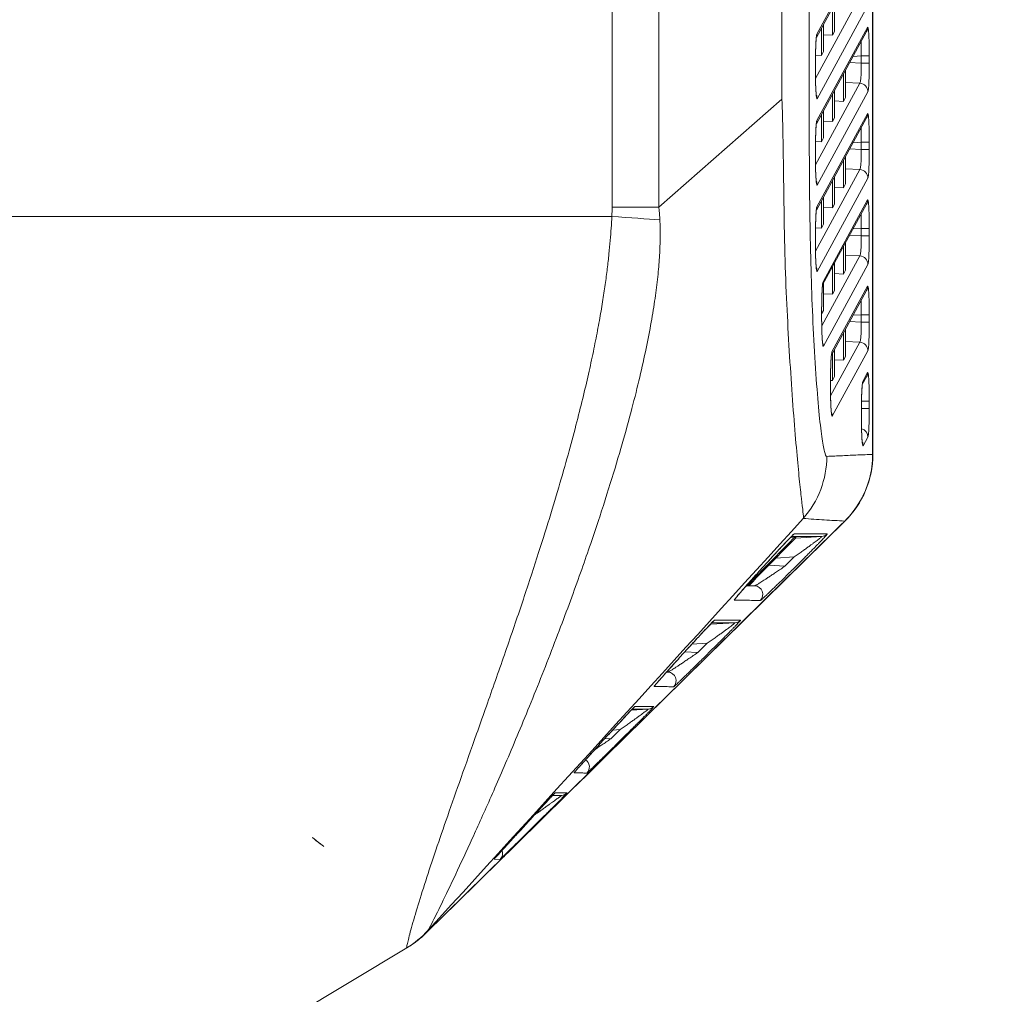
# Model space of a CAD drawing. Header units: millimetres. Extents: x 0 to 437, y 0 to 311.
# Tile 35 of 44: x 228 to 245, y 69 to 86. Entities that reach past the tile are written whole.
import ezdxf

# ---------------------------------------------------------------- set-up
doc = ezdxf.new("R2010")
doc.units = ezdxf.units.MM
for name, color, linetype, lineweight in [('APPARENT', 7, 'Continuous', 0), ('ARETES TANGENTES', 7, 'Continuous', 0), ('DIMENSIONS', 7, 'Continuous', 0)]:
    doc.layers.add(name, color=color, linetype=linetype, lineweight=lineweight)
doc.dimstyles.new('ISO-25', dxfattribs={"dimtxt": 2.5, "dimasz": 2.5, "dimexe": 1.25, "dimexo": 0.625, "dimtad": 1, "dimtxsty": 'Standard', "dimcen": 2.5, "dimadec": 0, "dimazin": 0, "dimtfac": 1, "dimtmove": 0, "dimatfit": 3, "dimfxl": 1, "dimarcsym": 0})

# ---------------------------------------------------------------- blocks, each defined once
blk = doc.blocks.new('D3')
h = blk.add_hatch(color=7)
h.paths.add_polyline_path([(211.99, 185.104), (208.99, 185.604), (211.99, 186.104)], flags=0)
h.paths.add_polyline_path([(240.209, 186.104), (243.209, 185.604), (240.209, 185.104)], flags=0)
at = {"layer": 'DIMENSIONS'}
for p, q in [((208.99, 170.102), (208.99, 185.604)), ((211.99, 185.604), (225.995, 185.604)), ((230.229, 185.604), (221.056, 185.604)), ((240.209, 185.604), (225.995, 185.604)), ((243.209, 165.348), (243.209, 185.604))]:
    blk.add_line(p, q, dxfattribs=at)
for points in [[(208.99, 185.604), (211.99, 186.104), (211.99, 185.104), (208.99, 185.604)], [(243.209, 185.604), (240.209, 185.104), (240.209, 186.104), (243.209, 185.604)]]:
    blk.add_lwpolyline(points, dxfattribs=at)
at = {"layer": 'DIMENSIONS', "char_height": 1.96986, "attachment_point": 5}
for s, insert in [('{\\fArial|b0|i0|c0|p0;136.9}{\\fArial|b0|i0|c0|p0;}', (225.995, 187.191)), ('{\\fArial|b0|i0|c0|p0;}', (221.762, 187.191)), ('{\\fArial|b0|i0|c0|p0;}', (225.995, 187.191)), ('{\\fArial|b0|i0|c0|p0;}', (225.995, 187.191)), ('{\\fArial|b0|i0|c0|p0;}', (230.229, 187.191))]:
    blk.add_mtext(s, dxfattribs=dict(at, insert=insert))

msp = doc.modelspace()

# ---------------------------------------------------------------- linework, layer by layer
at = {"layer": 'APPARENT'}
for p, q in [((243.204, 96.455), (243.205, 78.083)), ((243.209, 96.46), (243.209, 78.083)), ((242.227, 85.328), (243.101, 86.933)), ((242.543, 85.908), (242.543, 85.434)), ((242.506, 85.366), (242.506, 85.841)), ((242.227, 83.828), (243.101, 85.433)), ((242.315, 85.015), (242.315, 85.489)), ((242.352, 85.556), (242.352, 85.082)), ((242.506, 85.366), (242.543, 85.434)), ((242.352, 85.375), (242.506, 85.366)), ((242.315, 85.015), (242.352, 85.082)), ((242.212, 85.021), (242.315, 85.015)), ((242.211, 84.798), (242.211, 84.848)), ((242.734, 84.759), (242.734, 84.285)), ((242.698, 84.218), (242.698, 84.692)), ((242.543, 84.408), (242.543, 83.934)), ((242.506, 83.866), (242.506, 84.341)), ((242.543, 84.227), (242.698, 84.218)), ((242.698, 84.218), (242.734, 84.285)), ((242.352, 84.056), (242.352, 83.582)), ((242.227, 82.328), (243.101, 83.933)), ((242.315, 83.515), (242.315, 83.989)), ((242.352, 83.875), (242.506, 83.866)), ((242.506, 83.866), (242.543, 83.934)), ((242.212, 83.521), (242.315, 83.515)), ((242.315, 83.515), (242.352, 83.582)), ((242.211, 83.298), (242.211, 83.348)), ((242.698, 82.718), (242.698, 83.192)), ((242.734, 83.259), (242.734, 82.785)), ((242.506, 82.366), (242.506, 82.841)), ((242.543, 82.908), (242.543, 82.434)), ((242.543, 82.727), (242.698, 82.718)), ((242.698, 82.718), (242.734, 82.785)), ((242.315, 82.015), (242.315, 82.489)), ((242.352, 82.556), (242.352, 82.082)), ((242.336, 81.027), (243.101, 82.433)), ((242.352, 82.375), (242.506, 82.366)), ((242.506, 82.366), (242.543, 82.434)), ((242.212, 82.021), (242.315, 82.015)), ((242.315, 82.015), (242.352, 82.082)), ((242.211, 81.798), (242.211, 81.848)), ((242.698, 81.218), (242.698, 81.692)), ((242.734, 81.759), (242.734, 81.285)), ((242.506, 80.866), (242.506, 81.341)), ((242.543, 81.408), (242.543, 80.934)), ((242.698, 81.218), (242.734, 81.285)), ((242.543, 81.227), (242.698, 81.218)), ((242.352, 81.056), (242.352, 80.582)), ((242.352, 80.875), (242.506, 80.866)), ((242.489, 79.809), (243.101, 80.933)), ((242.506, 80.866), (242.543, 80.934)), ((242.319, 80.523), (242.352, 80.582)), ((242.319, 80.497), (242.319, 80.548)), ((242.734, 80.259), (242.734, 79.785)), ((242.698, 79.718), (242.698, 80.192)), ((242.506, 79.366), (242.506, 79.841)), ((242.543, 79.908), (242.543, 79.434)), ((242.698, 79.718), (242.734, 79.785)), ((242.543, 79.727), (242.698, 79.718)), ((242.506, 79.366), (242.543, 79.434)), ((243.026, 79.296), (243.101, 79.433)), ((242.473, 79.368), (242.506, 79.366)), ((242.473, 79.279), (242.473, 79.33)), ((243.01, 78.766), (243.01, 78.817)), ((235.434, 69.755), (242.723, 76.925)), ((241.771, 76.633), (241.843, 76.637)), ((241.843, 76.637), (241.874, 76.637)), ((242.385, 76.592), (242.251, 76.46)), ((241.371, 76.202), (241.235, 76.052)), ((241.011, 75.802), (241.026, 75.801)), ((241.397, 75.621), (241.369, 75.592)), ((240.239, 74.976), (240.398, 75.137)), ((240.392, 75.137), (240.398, 75.137)), ((240.86, 75.092), (240.726, 74.96)), ((239.988, 74.703), (239.851, 74.551)), ((239.872, 74.121), (239.844, 74.092)), ((239.335, 73.592), (239.201, 73.46)), ((238.606, 73.203), (238.467, 73.051)), ((238.347, 72.621), (238.319, 72.592)), ((237.81, 72.092), (237.676, 71.96)), ((237.224, 71.703), (237.083, 71.55)), ((236.822, 71.121), (236.794, 71.092)), ((235.108, 69.507), (228.382, 65.476)), ((235.109, 69.507), (235.108, 69.507)), ((235.13, 69.52), (235.109, 69.507))]:
    msp.add_line(p, q, dxfattribs=at)
msp.add_arc((241.584, 78.083), 1.625, 314.5265, 0, dxfattribs=at)
msp.add_ellipse((233.569, 71.346), major_axis=(-0.0985, 0.077), ratio=0.00972, dxfattribs=at)
for points, knots in [([(242.229, 85.338), (242.229, 85.338), (242.229, 85.338), (242.229, 85.338), (242.228, 85.336), (242.227, 85.327), (242.226, 85.319), (242.223, 85.292), (242.222, 85.271), (242.218, 85.215), (242.217, 85.178), (242.214, 85.095), (242.213, 85.046), (242.211, 84.948), (242.211, 84.898), (242.211, 84.848)], [0.0348296, 0.0348296, 0.0348296, 0.0348296, 0.0349065, 0.0349065, 0.0543568, 0.0543568, 0.08564, 0.08564, 0.1330238, 0.1330238, 0.1909967, 0.1909967, 0.2537718, 0.2537718, 0.3132604, 0.3132604, 0.3132604, 0.3132604]), ([(242.211, 84.798), (242.211, 84.74), (242.211, 84.681), (242.213, 84.572), (242.215, 84.521), (242.218, 84.434), (242.22, 84.396), (242.224, 84.352), (242.225, 84.34), (242.227, 84.321), (242.228, 84.314), (242.229, 84.309), (242.229, 84.308), (242.229, 84.308)], [0, 0, 0, 0, 0.069825, 0.069825, 0.137656, 0.137656, 0.2037292, 0.2037292, 0.2355947, 0.2355947, 0.2637396, 0.2637396, 0.2778885, 0.2778885, 0.2778885, 0.2778885]), ([(242.229, 83.838), (242.229, 83.838), (242.229, 83.838), (242.229, 83.838), (242.228, 83.836), (242.227, 83.827), (242.226, 83.819), (242.223, 83.792), (242.222, 83.771), (242.218, 83.715), (242.217, 83.678), (242.214, 83.595), (242.213, 83.546), (242.211, 83.448), (242.211, 83.398), (242.211, 83.348)], [0.0348296, 0.0348296, 0.0348296, 0.0348296, 0.0349065, 0.0349065, 0.0543568, 0.0543568, 0.08564, 0.08564, 0.1330238, 0.1330238, 0.1909967, 0.1909967, 0.2537718, 0.2537718, 0.3132604, 0.3132604, 0.3132604, 0.3132604]), ([(242.211, 83.298), (242.211, 83.24), (242.211, 83.181), (242.213, 83.072), (242.215, 83.021), (242.218, 82.934), (242.22, 82.896), (242.224, 82.852), (242.225, 82.84), (242.227, 82.821), (242.228, 82.814), (242.229, 82.809), (242.229, 82.808), (242.229, 82.808)], [0, 0, 0, 0, 0.069825, 0.069825, 0.137656, 0.137656, 0.2037292, 0.2037292, 0.2355947, 0.2355947, 0.2637396, 0.2637396, 0.2778885, 0.2778885, 0.2778885, 0.2778885]), ([(242.229, 82.338), (242.229, 82.338), (242.229, 82.338), (242.229, 82.338), (242.228, 82.336), (242.227, 82.327), (242.226, 82.319), (242.223, 82.292), (242.222, 82.271), (242.218, 82.215), (242.217, 82.178), (242.214, 82.095), (242.213, 82.046), (242.211, 81.948), (242.211, 81.898), (242.211, 81.848)], [0.0348296, 0.0348296, 0.0348296, 0.0348296, 0.0349065, 0.0349065, 0.0543568, 0.0543568, 0.08564, 0.08564, 0.1330238, 0.1330238, 0.1909967, 0.1909967, 0.2537718, 0.2537718, 0.3132604, 0.3132604, 0.3132604, 0.3132604]), ([(242.211, 81.798), (242.211, 81.74), (242.211, 81.681), (242.213, 81.572), (242.215, 81.521), (242.218, 81.434), (242.22, 81.396), (242.224, 81.352), (242.225, 81.34), (242.227, 81.321), (242.228, 81.314), (242.229, 81.309), (242.229, 81.308), (242.229, 81.308)], [0, 0, 0, 0, 0.069825, 0.069825, 0.137656, 0.137656, 0.2037292, 0.2037292, 0.2355947, 0.2355947, 0.2637396, 0.2637396, 0.2778885, 0.2778885, 0.2778885, 0.2778885]), ([(242.337, 81.037), (242.337, 81.037), (242.337, 81.037), (242.337, 81.037), (242.337, 81.035), (242.336, 81.027), (242.335, 81.018), (242.332, 80.992), (242.33, 80.97), (242.327, 80.915), (242.325, 80.878), (242.322, 80.794), (242.321, 80.745), (242.32, 80.647), (242.319, 80.597), (242.319, 80.548)], [0.0348296, 0.0348296, 0.0348296, 0.0348296, 0.0349065, 0.0349065, 0.0543568, 0.0543568, 0.08564, 0.08564, 0.1330238, 0.1330238, 0.1909967, 0.1909967, 0.2537718, 0.2537718, 0.3132604, 0.3132604, 0.3132604, 0.3132604]), ([(242.319, 80.497), (242.319, 80.439), (242.32, 80.38), (242.322, 80.272), (242.323, 80.221), (242.327, 80.134), (242.329, 80.095), (242.332, 80.052), (242.333, 80.039), (242.335, 80.021), (242.336, 80.014), (242.337, 80.008), (242.338, 80.007), (242.338, 80.007)], [0, 0, 0, 0, 0.069825, 0.069825, 0.137656, 0.137656, 0.2037292, 0.2037292, 0.2355947, 0.2355947, 0.2637396, 0.2637396, 0.2778885, 0.2778885, 0.2778885, 0.2778885]), ([(242.491, 79.819), (242.491, 79.819), (242.491, 79.819), (242.491, 79.819), (242.49, 79.817), (242.489, 79.809), (242.488, 79.8), (242.485, 79.774), (242.484, 79.752), (242.48, 79.697), (242.479, 79.66), (242.476, 79.576), (242.475, 79.527), (242.473, 79.429), (242.473, 79.379), (242.473, 79.33)], [0.0348296, 0.0348296, 0.0348296, 0.0348296, 0.0349065, 0.0349065, 0.0543568, 0.0543568, 0.08564, 0.08564, 0.1330238, 0.1330238, 0.1909967, 0.1909967, 0.2537718, 0.2537718, 0.3132604, 0.3132604, 0.3132604, 0.3132604]), ([(242.473, 79.279), (242.473, 79.221), (242.473, 79.162), (242.475, 79.054), (242.477, 79.003), (242.48, 78.916), (242.482, 78.877), (242.486, 78.834), (242.487, 78.821), (242.489, 78.803), (242.49, 78.796), (242.491, 78.79), (242.491, 78.789), (242.491, 78.789)], [0, 0, 0, 0, 0.069825, 0.069825, 0.137656, 0.137656, 0.2037292, 0.2037292, 0.2355947, 0.2355947, 0.2637396, 0.2637396, 0.2778885, 0.2778885, 0.2778885, 0.2778885]), ([(243.028, 79.306), (243.028, 79.306), (243.028, 79.306), (243.028, 79.306), (243.028, 79.304), (243.026, 79.296), (243.025, 79.287), (243.023, 79.261), (243.021, 79.239), (243.018, 79.184), (243.016, 79.147), (243.013, 79.063), (243.012, 79.014), (243.01, 78.916), (243.01, 78.866), (243.01, 78.817)], [0.0348296, 0.0348296, 0.0348296, 0.0348296, 0.0349065, 0.0349065, 0.0543568, 0.0543568, 0.08564, 0.08564, 0.1330238, 0.1330238, 0.1909967, 0.1909967, 0.2537718, 0.2537718, 0.3132604, 0.3132604, 0.3132604, 0.3132604]), ([(243.01, 78.766), (243.01, 78.708), (243.011, 78.649), (243.013, 78.541), (243.014, 78.49), (243.018, 78.402), (243.02, 78.364), (243.023, 78.321), (243.024, 78.308), (243.026, 78.29), (243.027, 78.283), (243.028, 78.277), (243.028, 78.276), (243.028, 78.276)], [0, 0, 0, 0, 0.069825, 0.069825, 0.137656, 0.137656, 0.2037292, 0.2037292, 0.2355947, 0.2355947, 0.2637396, 0.2637396, 0.2778885, 0.2778885, 0.2778885, 0.2778885]), ([(241.821, 76.682), (241.821, 76.682), (241.821, 76.682), (241.82, 76.681), (241.818, 76.68), (241.812, 76.674), (241.807, 76.669), (241.79, 76.653), (241.778, 76.64), (241.745, 76.606), (241.722, 76.583), (241.666, 76.524), (241.631, 76.487), (241.548, 76.396), (241.497, 76.341), (241.421, 76.258), (241.396, 76.23), (241.371, 76.202)], [0.049689, 0.049689, 0.049689, 0.049689, 0.0533457, 0.0533457, 0.0673376, 0.0673376, 0.0908421, 0.0908421, 0.1273424, 0.1273424, 0.178304, 0.178304, 0.2464009, 0.2464009, 0.3369999, 0.3369999, 0.3822347, 0.3822347, 0.3822347, 0.3822347]), ([(241.235, 76.052), (241.176, 75.987), (241.117, 75.921), (241.007, 75.798), (240.955, 75.739), (240.895, 75.669), (240.878, 75.65), (240.853, 75.62), (240.843, 75.608), (240.829, 75.59), (240.824, 75.584), (240.819, 75.577), (240.817, 75.575), (240.817, 75.575)], [0, 0, 0, 0, 0.1047685, 0.1047685, 0.2088607, 0.2088607, 0.2521539, 0.2521539, 0.2866927, 0.2866927, 0.3149464, 0.3149464, 0.3316708, 0.3316708, 0.3316708, 0.3316708]), ([(240.44, 75.185), (240.44, 75.185), (240.439, 75.185), (240.439, 75.184), (240.437, 75.183), (240.431, 75.177), (240.426, 75.172), (240.409, 75.155), (240.396, 75.142), (240.363, 75.108), (240.34, 75.084), (240.284, 75.024), (240.249, 74.987), (240.165, 74.896), (240.115, 74.841), (240.039, 74.758), (240.014, 74.73), (239.988, 74.703)], [0.0506877, 0.0506877, 0.0506877, 0.0506877, 0.05426, 0.05426, 0.0685007, 0.0685007, 0.0924064, 0.0924064, 0.1300907, 0.1300907, 0.1815736, 0.1815736, 0.249849, 0.249849, 0.3404192, 0.3404192, 0.3855766, 0.3855766, 0.3855766, 0.3855766]), ([(239.851, 74.551), (239.792, 74.486), (239.732, 74.42), (239.621, 74.297), (239.568, 74.237), (239.506, 74.166), (239.489, 74.147), (239.462, 74.117), (239.452, 74.105), (239.437, 74.086), (239.431, 74.079), (239.425, 74.072), (239.423, 74.07), (239.423, 74.07)], [0, 0, 0, 0, 0.105459, 0.105459, 0.2105677, 0.2105677, 0.2546024, 0.2546024, 0.2900262, 0.2900262, 0.3194462, 0.3194462, 0.3386653, 0.3386653, 0.3386653, 0.3386653]), ([(239.058, 73.689), (239.058, 73.689), (239.058, 73.688), (239.054, 73.685), (239.051, 73.681), (239.04, 73.67), (239.03, 73.66), (239.004, 73.633), (238.986, 73.614), (238.94, 73.565), (238.91, 73.533), (238.839, 73.456), (238.795, 73.409), (238.703, 73.309), (238.654, 73.256), (238.606, 73.203)], [0.0514903, 0.0514903, 0.0514903, 0.0514903, 0.0622306, 0.0622306, 0.0822011, 0.0822011, 0.1151998, 0.1151998, 0.1617468, 0.1617468, 0.2226164, 0.2226164, 0.3031344, 0.3031344, 0.3892539, 0.3892539, 0.3892539, 0.3892539]), ([(238.467, 73.051), (238.407, 72.985), (238.347, 72.919), (238.235, 72.795), (238.181, 72.735), (238.117, 72.664), (238.1, 72.645), (238.072, 72.614), (238.061, 72.602), (238.045, 72.583), (238.039, 72.576), (238.031, 72.567), (238.029, 72.564), (238.029, 72.564)], [0, 0, 0, 0, 0.106091, 0.106091, 0.212136, 0.212136, 0.2568596, 0.2568596, 0.2931174, 0.2931174, 0.3236768, 0.3236768, 0.3462107, 0.3462107, 0.3462107, 0.3462107]), ([(237.678, 72.192), (237.678, 72.192), (237.678, 72.192), (237.677, 72.192), (237.677, 72.191), (237.673, 72.188), (237.669, 72.183), (237.656, 72.17), (237.645, 72.159), (237.617, 72.129), (237.597, 72.107), (237.548, 72.054), (237.517, 72.021), (237.442, 71.94), (237.396, 71.891), (237.308, 71.795), (237.266, 71.749), (237.224, 71.703)], [0.0521545, 0.0521545, 0.0521545, 0.0521545, 0.0529383, 0.0529383, 0.0644743, 0.0644743, 0.0869484, 0.0869484, 0.1233499, 0.1233499, 0.1724899, 0.1724899, 0.2355543, 0.2355543, 0.3187884, 0.3187884, 0.3937644, 0.3937644, 0.3937644, 0.3937644]), ([(237.083, 71.55), (237.023, 71.485), (236.962, 71.418), (236.849, 71.294), (236.794, 71.234), (236.729, 71.162), (236.711, 71.143), (236.683, 71.111), (236.671, 71.099), (236.654, 71.08), (236.647, 71.072), (236.638, 71.062), (236.635, 71.058), (236.635, 71.058), (236.635, 71.058), (236.635, 71.058)], [0, 0, 0, 0, 0.1066713, 0.1066713, 0.213581, 0.213581, 0.2589463, 0.2589463, 0.2959876, 0.2959876, 0.3276581, 0.3276581, 0.3544182, 0.3544182, 0.355238, 0.355238, 0.355238, 0.355238])]:
    msp.add_open_spline(points, degree=3, knots=knots, dxfattribs=at)
for points in [[(235.108, 69.507), (235.105, 69.505), (235.112, 69.555), (235.173, 69.799), (235.284, 70.184), (235.433, 70.662), (235.611, 71.197), (235.816, 71.793), (236.049, 72.455), (236.316, 73.205), (236.629, 74.092), (236.945, 74.999), (237.225, 75.831), (237.462, 76.565), (237.664, 77.217), (237.838, 77.81), (237.987, 78.347), (238.114, 78.834), (238.222, 79.276), (238.313, 79.682), (238.391, 80.059), (238.458, 80.412), (238.513, 80.738), (238.559, 81.038), (238.595, 81.314), (238.623, 81.569), (238.645, 81.803), (238.662, 82.019), (238.67, 82.153), (238.673, 82.217)], [(242.721, 76.925), (242.823, 77.026), (243, 77.254), (243.167, 77.654), (243.205, 77.94), (243.205, 78.083)], [(241.843, 76.637), (241.753, 76.545), (241.572, 76.36), (241.299, 76.081), (241.118, 75.895), (241.026, 75.801)], [(241.053, 75.801), (241.144, 75.895), (241.327, 76.081), (241.601, 76.36), (241.783, 76.545), (241.874, 76.637)], [(241.053, 75.801), (241.044, 75.802), (241.035, 75.801), (241.026, 75.801)], [(235.434, 69.755), (235.404, 69.725), (235.34, 69.667), (235.238, 69.589), (235.166, 69.542), (235.13, 69.52)]]:
    msp.add_open_spline(points, degree=3, dxfattribs=at)
at = {"layer": 'ARETES TANGENTES'}
for p, q in [((242.103, 97.437), (242.103, 84.258)), ((241.629, 97.307), (241.629, 84.258)), ((239.489, 82.378), (239.489, 95.891)), ((238.678, 95.614), (238.678, 82.378)), ((243.119, 87.004), (242.236, 85.383)), ((242.213, 84.617), (242.983, 86.033)), ((242.242, 84.263), (243.124, 85.884)), ((243.119, 85.504), (242.236, 83.883)), ((243.007, 84.88), (242.806, 84.891)), ((243.007, 85.009), (242.865, 85)), ((243.147, 85.009), (243.007, 85.009)), ((243.007, 84.88), (243.007, 85.009)), ((243.147, 84.88), (243.007, 84.88)), ((243.147, 84.88), (243.147, 85.009)), ((242.211, 84.848), (242.211, 84.798)), ((242.211, 84.798), (242.211, 84.798)), ((242.213, 83.117), (242.983, 84.533)), ((242.983, 84.533), (242.734, 84.547)), ((242.242, 82.763), (243.124, 84.384)), ((241.629, 84.258), (239.489, 82.378)), ((243.119, 84.004), (242.236, 82.383)), ((243.007, 83.509), (242.865, 83.5)), ((243.147, 83.509), (243.007, 83.509)), ((243.007, 83.38), (243.007, 83.509)), ((243.147, 83.38), (243.147, 83.509)), ((242.211, 83.348), (242.211, 83.298)), ((243.007, 83.38), (242.806, 83.391)), ((243.147, 83.38), (243.007, 83.38)), ((242.211, 83.298), (242.211, 83.298)), ((242.213, 81.617), (242.983, 83.033)), ((242.983, 83.033), (242.734, 83.047)), ((242.242, 81.263), (243.124, 82.884)), ((243.119, 82.504), (242.345, 81.082)), ((239.489, 82.378), (238.678, 82.378)), ((243.007, 82.009), (242.865, 82)), ((243.007, 81.88), (243.007, 82.009)), ((243.147, 82.009), (243.007, 82.009)), ((243.147, 81.88), (243.147, 82.009)), ((242.211, 81.848), (242.211, 81.798)), ((242.211, 81.798), (242.211, 81.798)), ((243.007, 81.88), (242.806, 81.891)), ((243.147, 81.88), (243.007, 81.88)), ((242.321, 80.317), (242.983, 81.533)), ((242.983, 81.533), (242.734, 81.547)), ((242.35, 79.963), (243.124, 81.384)), ((243.119, 81.004), (242.498, 79.864)), ((242.319, 80.548), (242.319, 80.497)), ((242.319, 80.497), (242.319, 80.497)), ((243.007, 80.509), (242.865, 80.5)), ((243.007, 80.38), (243.007, 80.509)), ((243.147, 80.509), (243.007, 80.509)), ((243.147, 80.38), (243.147, 80.509)), ((243.007, 80.38), (242.806, 80.391)), ((243.147, 80.38), (243.007, 80.38)), ((242.475, 79.099), (242.983, 80.033)), ((242.983, 80.033), (242.734, 80.047)), ((242.504, 78.745), (243.124, 79.884)), ((243.119, 79.504), (243.035, 79.351)), ((242.473, 79.33), (242.473, 79.279)), ((242.473, 79.279), (242.473, 79.279)), ((243.147, 79.009), (243.012, 79.009)), ((243.147, 78.88), (243.147, 79.009)), ((243.147, 78.88), (243.01, 78.88)), ((243.01, 78.817), (243.01, 78.766)), ((243.01, 78.766), (243.01, 78.766)), ((243.041, 78.232), (243.124, 78.384)), ((243.205, 78.083), (243.209, 78.083)), ((243.209, 78.083), (243.209, 78.083)), ((242.721, 76.925), (242.723, 76.925)), ((242.32, 76.658), (241.792, 76.654)), ((242.32, 76.658), (241.867, 76.63)), ((241.371, 76.202), (241.234, 76.052)), ((241.679, 76.14), (241.401, 76.157)), ((241.841, 76.301), (241.524, 76.281)), ((241.679, 76.14), (241.841, 76.301)), ((241.156, 75.801), (241.057, 75.807)), ((241.01, 75.801), (241.026, 75.801)), ((241.053, 75.801), (241.156, 75.801)), ((240.813, 75.158), (240.393, 75.132)), ((240.813, 75.158), (240.408, 75.154)), ((240.329, 74.8), (240.062, 74.784)), ((240.167, 74.64), (240.329, 74.8)), ((239.988, 74.703), (239.851, 74.551)), ((240.167, 74.64), (239.944, 74.654)), ((240.264, 74.543), (240.425, 74.703)), ((239.625, 74.301), (239.65, 74.301)), ((239.65, 74.301), (239.626, 74.302)), ((239.306, 73.658), (239.01, 73.64)), ((239.306, 73.658), (239.025, 73.655)), ((238.655, 73.14), (238.816, 73.3)), ((238.816, 73.3), (238.688, 73.292)), ((238.606, 73.203), (238.467, 73.051)), ((238.655, 73.14), (238.555, 73.147)), ((238.751, 73.043), (238.912, 73.203)), ((237.798, 72.158), (237.635, 72.148)), ((237.798, 72.158), (237.642, 72.155)), ((237.224, 71.703), (237.083, 71.55)), ((237.238, 71.543), (237.399, 71.702)), ((236.628, 71.051), (236.731, 71.045)), ((235.475, 69.807), (235.478, 69.811))]:
    msp.add_line(p, q, dxfattribs=at)
for centre, radius, start, end in [((238.133, 72.651), 0.15, 314.8493, 56.0297), ((237.908, 72.652), 0.15, 317.384, 325.7015), ((237.578, 72.304), 0.15, 310.5843, 317.4615), ((237.789, 72.307), 0.15, 273.5, 314.8346), ((236.625, 71.151), 0.15, 314.8341, 20.1624), ((236.518, 71.152), 0.15, 317.2815, 322.1674), ((234.274, 70.901), 1.625, 300.9321, 317.674)]:
    msp.add_arc(centre, radius, start, end, dxfattribs=at)
for centre, major_axis, ratio, start_param, end_param in [((242.969, 85.504), (0.132, -0.072), 0.994045, 0, 0.50095), ((242.086, 85.383), (0.132, -0.072), 0.994036, 0.166596, 0.50068), ((242.974, 84.384), (0.132, -0.072), 0.994043, 0.500897, 2.00551), ((242.092, 84.263), (0.132, -0.072), 0.994045, 0.50095, 0.953914), ((242.086, 83.883), (0.132, -0.072), 0.994036, 0.166596, 0.50068), ((242.969, 84.004), (0.132, -0.072), 0.994045, 0, 0.50095), ((242.974, 82.884), (0.132, -0.072), 0.994043, 0.500897, 2.00551), ((242.092, 82.763), (0.132, -0.072), 0.994045, 0.50095, 0.953914), ((242.969, 82.504), (0.132, -0.072), 0.994045, 0, 0.50095), ((242.086, 82.383), (0.132, -0.072), 0.994036, 0.166596, 0.50068), ((238.335, 82.217), (1.622, -0.104), 0.013613, 0.762874, 1.361794), ((242.974, 81.384), (0.132, -0.072), 0.994043, 0.500897, 2.00551), ((242.092, 81.263), (0.132, -0.072), 0.994045, 0.50095, 0.953914), ((242.195, 81.082), (0.132, -0.072), 0.994036, 0.166596, 0.50068), ((242.969, 81.004), (0.132, -0.072), 0.994045, 0, 0.50095), ((242.2, 79.963), (0.132, -0.072), 0.994045, 0.50095, 0.953914), ((242.974, 79.884), (0.132, -0.072), 0.994043, 0.500897, 2.00551), ((242.348, 79.864), (0.132, -0.072), 0.994036, 0.166596, 0.50068), ((242.969, 79.504), (0.132, -0.072), 0.994045, 0, 0.50095), ((242.886, 79.351), (0.132, -0.072), 0.994036, 0.166596, 0.50068), ((242.354, 78.745), (0.132, -0.072), 0.994045, 0.50095, 0.953914), ((242.974, 78.384), (0.132, -0.072), 0.994043, 0.500897, 1.802788), ((242.891, 78.232), (0.132, -0.072), 0.994045, 0.50095, 0.953914), ((240.786, 78.049), (0.072, -1.623), 0.998627, 0.800299, 1.526482), ((241.584, 78.083), (1.14, -1.159), 0.999831, 0, 0.793747), ((241.734, 76.803), (0.008, -0.15), 0.998835, 0.534566, 0.785449), ((242.311, 76.807), (0, -0.15), 0.998809, 0.062556, 0.785389), ((241.147, 75.651), (0, -0.15), 0.999222, 0.785399, 3.082104), ((240.69, 75.652), (0.007, -0.15), 0.999254, 0.785434, 1.037142), ((240.348, 75.304), (0.007, -0.15), 0.999338, 0.575787, 0.785424), ((240.804, 75.307), (0, -0.15), 0.999305, 0.063097, 0.785391), ((239.641, 74.151), (0, -0.15), 0.999595, 0.785399, 3.082628), ((239.299, 74.152), (0.007, -0.15), 0.999622, 0.785416, 0.984988), ((238.963, 73.804), (0.007, -0.15), 0.999676, 0.618743, 0.785409), ((239.297, 73.807), (0, -0.15), 0.999651, 0.063545, 0.785393), ((234.273, 70.901), (0.836, -1.393), 0.999412, -0.000855, 0.29473)]:
    msp.add_ellipse(centre, major_axis=major_axis, ratio=ratio, start_param=start_param, end_param=end_param, dxfattribs=at)
for points in [[(243.147, 85.009), (243.147, 85.067), (243.146, 85.175), (243.142, 85.323), (243.136, 85.435), (243.128, 85.502), (243.122, 85.51), (243.119, 85.504)], [(242.236, 85.383), (242.233, 85.377), (242.228, 85.351), (242.221, 85.269), (242.215, 85.155), (242.212, 85.012), (242.211, 84.905), (242.211, 84.848)], [(242.983, 84.533), (242.987, 84.537), (242.995, 84.561), (243.004, 84.64), (243.008, 84.751), (243.008, 84.837), (243.007, 84.88)], [(243.124, 84.384), (243.127, 84.39), (243.133, 84.425), (243.141, 84.537), (243.146, 84.697), (243.147, 84.816), (243.147, 84.88)], [(242.211, 84.798), (242.211, 84.739), (242.212, 84.632), (242.215, 84.493), (242.22, 84.392), (242.226, 84.317), (242.233, 84.265), (242.238, 84.258), (242.242, 84.263)], [(241.629, 84.258), (241.643, 83.862), (241.656, 83.097), (241.669, 82.023), (241.691, 81.106), (241.734, 80.277), (241.78, 79.488), (241.834, 78.743), (241.887, 78.107), (241.932, 77.635), (241.97, 77.295), (241.998, 77.069), (242.004, 76.989), (242, 76.97)], [(242.103, 84.258), (242.103, 83.811), (242.105, 82.983), (242.118, 81.928), (242.139, 81.085), (242.171, 80.275), (242.219, 79.456), (242.272, 78.8), (242.322, 78.366), (242.369, 78.107), (242.396, 78.048), (242.409, 78.049)], [(242.236, 83.883), (242.233, 83.877), (242.228, 83.851), (242.221, 83.769), (242.215, 83.655), (242.212, 83.512), (242.211, 83.405), (242.211, 83.348)], [(243.147, 83.509), (243.147, 83.567), (243.146, 83.675), (243.142, 83.823), (243.136, 83.935), (243.128, 84.002), (243.122, 84.01), (243.119, 84.004)], [(242.983, 83.033), (242.987, 83.037), (242.995, 83.061), (243.004, 83.14), (243.008, 83.251), (243.008, 83.337), (243.007, 83.38)], [(243.124, 82.884), (243.127, 82.89), (243.133, 82.925), (243.141, 83.037), (243.146, 83.197), (243.147, 83.316), (243.147, 83.38)], [(242.211, 83.298), (242.211, 83.239), (242.212, 83.132), (242.215, 82.993), (242.22, 82.892), (242.226, 82.817), (242.233, 82.765), (242.238, 82.758), (242.242, 82.763)], [(243.147, 82.009), (243.147, 82.067), (243.146, 82.175), (243.142, 82.323), (243.136, 82.435), (243.128, 82.502), (243.122, 82.51), (243.119, 82.504)], [(238.673, 82.217), (238.674, 82.235), (238.676, 82.272), (238.678, 82.325), (238.678, 82.361), (238.678, 82.378)], [(239.508, 82.157), (239.507, 82.181), (239.504, 82.231), (239.498, 82.304), (239.493, 82.353), (239.489, 82.378)], [(242.236, 82.383), (242.233, 82.377), (242.228, 82.351), (242.221, 82.269), (242.215, 82.155), (242.212, 82.012), (242.211, 81.905), (242.211, 81.848)], [(235.108, 69.507), (235.105, 69.505), (235.112, 69.555), (235.173, 69.799), (235.284, 70.184), (235.433, 70.662), (235.611, 71.197), (235.816, 71.793), (236.049, 72.455), (236.316, 73.205), (236.629, 74.092), (236.945, 74.999), (237.225, 75.831), (237.462, 76.565), (237.664, 77.217), (237.838, 77.81), (237.987, 78.347), (238.114, 78.834), (238.222, 79.276), (238.313, 79.682), (238.391, 80.059), (238.458, 80.412), (238.513, 80.738), (238.559, 81.038), (238.595, 81.314), (238.623, 81.569), (238.645, 81.803), (238.662, 82.019), (238.67, 82.153), (238.673, 82.217)], [(235.478, 69.811), (235.485, 69.822), (235.532, 69.907), (235.703, 70.25), (235.953, 70.769), (236.241, 71.39), (236.569, 72.12), (236.937, 72.968), (237.381, 74.042), (237.821, 75.174), (238.182, 76.167), (238.47, 77.016), (238.709, 77.77), (238.904, 78.438), (239.063, 79.031), (239.192, 79.561), (239.296, 80.047), (239.379, 80.493), (239.441, 80.897), (239.483, 81.262), (239.507, 81.592), (239.515, 81.89), (239.512, 82.071), (239.508, 82.157)], [(242.211, 81.798), (242.211, 81.739), (242.212, 81.632), (242.215, 81.493), (242.22, 81.392), (242.226, 81.317), (242.233, 81.265), (242.238, 81.258), (242.242, 81.263)], [(242.983, 81.533), (242.987, 81.537), (242.995, 81.561), (243.004, 81.64), (243.008, 81.751), (243.008, 81.837), (243.007, 81.88)], [(243.124, 81.384), (243.127, 81.39), (243.133, 81.425), (243.141, 81.537), (243.146, 81.697), (243.147, 81.816), (243.147, 81.88)], [(242.345, 81.082), (242.342, 81.077), (242.336, 81.05), (242.329, 80.969), (242.324, 80.855), (242.32, 80.712), (242.319, 80.605), (242.319, 80.548)], [(243.147, 80.509), (243.147, 80.567), (243.146, 80.675), (243.142, 80.823), (243.136, 80.935), (243.128, 81.002), (243.122, 81.01), (243.119, 81.004)], [(242.319, 80.497), (242.319, 80.439), (242.32, 80.331), (242.324, 80.192), (242.329, 80.092), (242.334, 80.017), (242.341, 79.965), (242.347, 79.957), (242.35, 79.963)], [(242.983, 80.033), (242.987, 80.037), (242.995, 80.061), (243.004, 80.14), (243.008, 80.251), (243.008, 80.337), (243.007, 80.38)], [(243.124, 79.884), (243.127, 79.89), (243.133, 79.925), (243.141, 80.037), (243.146, 80.197), (243.147, 80.316), (243.147, 80.38)], [(242.498, 79.864), (242.495, 79.859), (242.49, 79.832), (242.483, 79.751), (242.477, 79.637), (242.474, 79.494), (242.473, 79.387), (242.473, 79.33)], [(243.147, 79.009), (243.147, 79.067), (243.146, 79.175), (243.142, 79.323), (243.136, 79.435), (243.128, 79.502), (243.122, 79.51), (243.119, 79.504)], [(242.473, 79.279), (242.473, 79.221), (242.474, 79.113), (242.477, 78.974), (242.482, 78.874), (242.488, 78.799), (242.495, 78.747), (242.501, 78.739), (242.504, 78.745)], [(243.035, 79.351), (243.032, 79.346), (243.027, 79.319), (243.02, 79.238), (243.014, 79.123), (243.011, 78.981), (243.01, 78.874), (243.01, 78.817)], [(243.01, 78.766), (243.01, 78.708), (243.011, 78.6), (243.014, 78.461), (243.019, 78.361), (243.025, 78.286), (243.032, 78.234), (243.038, 78.226), (243.041, 78.232)], [(243.124, 78.384), (243.127, 78.39), (243.133, 78.425), (243.141, 78.537), (243.146, 78.697), (243.147, 78.816), (243.147, 78.88)], [(242.409, 78.049), (242.501, 78.053), (242.682, 78.061), (242.947, 78.073), (243.12, 78.08), (243.205, 78.083)], [(235.434, 69.755), (236.255, 70.562), (237.888, 72.169), (240.317, 74.559), (241.922, 76.139), (242.721, 76.925)], [(235.475, 69.807), (237.65, 72.194), (239.825, 74.582), (242, 76.97)], [(242, 76.97), (242.126, 76.961), (242.368, 76.945), (242.602, 76.931), (242.721, 76.925)], [(241.845, 76.703), (241.844, 76.703), (241.842, 76.702), (241.836, 76.697), (241.827, 76.689), (241.816, 76.678), (241.801, 76.664), (241.782, 76.645), (241.759, 76.621), (241.73, 76.591), (241.695, 76.555), (241.655, 76.512), (241.61, 76.464), (241.559, 76.409), (241.503, 76.348), (241.44, 76.279), (241.395, 76.229), (241.371, 76.202)], [(242.417, 76.701), (242.355, 76.701), (242.23, 76.702), (242.04, 76.702), (241.911, 76.703), (241.845, 76.703)], [(241.938, 76.203), (241.962, 76.228), (242.009, 76.274), (242.073, 76.339), (242.131, 76.397), (242.182, 76.449), (242.227, 76.495), (242.267, 76.535), (242.302, 76.572), (242.334, 76.605), (242.362, 76.635), (242.386, 76.662), (242.405, 76.683), (242.417, 76.698), (242.418, 76.701), (242.417, 76.701)], [(241.841, 76.301), (241.866, 76.318), (241.914, 76.352), (241.979, 76.398), (242.037, 76.44), (242.089, 76.477), (242.134, 76.51), (242.174, 76.539), (242.209, 76.565), (242.241, 76.589), (242.269, 76.611), (242.292, 76.63), (242.311, 76.645), (242.321, 76.655), (242.321, 76.658), (242.32, 76.658)], [(241.776, 76.043), (241.83, 76.096), (241.884, 76.15), (241.938, 76.203)], [(241.234, 76.052), (241.208, 76.023), (241.159, 75.969), (241.093, 75.895), (241.036, 75.83), (240.986, 75.773), (240.942, 75.724), (240.906, 75.682), (240.877, 75.648), (240.853, 75.62), (240.834, 75.597), (240.819, 75.579), (240.808, 75.564), (240.801, 75.554), (240.8, 75.551), (240.801, 75.551)], [(241.156, 75.801), (241.157, 75.801), (241.161, 75.802), (241.17, 75.806), (241.183, 75.813), (241.199, 75.822), (241.219, 75.835), (241.245, 75.851), (241.277, 75.871), (241.315, 75.895), (241.36, 75.925), (241.412, 75.958), (241.469, 75.997), (241.535, 76.041), (241.608, 76.091), (241.655, 76.123), (241.679, 76.14)], [(241.253, 75.545), (241.254, 75.545), (241.257, 75.547), (241.265, 75.553), (241.277, 75.563), (241.292, 75.577), (241.312, 75.595), (241.338, 75.618), (241.369, 75.648), (241.408, 75.684), (241.453, 75.727), (241.504, 75.777), (241.563, 75.833), (241.629, 75.898), (241.703, 75.97), (241.751, 76.018), (241.776, 76.043)], [(240.801, 75.551), (240.852, 75.551), (240.953, 75.549), (241.103, 75.547), (241.203, 75.546), (241.253, 75.545)], [(240.459, 75.203), (240.459, 75.203), (240.456, 75.201), (240.447, 75.193), (240.431, 75.178), (240.408, 75.155), (240.378, 75.124), (240.344, 75.088), (240.303, 75.044), (240.255, 74.993), (240.199, 74.933), (240.137, 74.865), (240.067, 74.789), (240.015, 74.732), (239.988, 74.703)], [(240.329, 74.8), (240.354, 74.818), (240.402, 74.852), (240.467, 74.898), (240.526, 74.94), (240.578, 74.977), (240.624, 75.01), (240.664, 75.04), (240.699, 75.066), (240.731, 75.09), (240.76, 75.111), (240.784, 75.13), (240.803, 75.145), (240.814, 75.155), (240.815, 75.158), (240.813, 75.158)], [(240.425, 74.703), (240.45, 74.727), (240.497, 74.774), (240.562, 74.839), (240.62, 74.897), (240.671, 74.949), (240.717, 74.995), (240.757, 75.036), (240.792, 75.073), (240.825, 75.106), (240.853, 75.136), (240.878, 75.162), (240.897, 75.184), (240.909, 75.198), (240.911, 75.201), (240.91, 75.201)], [(240.91, 75.201), (240.858, 75.201), (240.755, 75.201), (240.606, 75.202), (240.508, 75.202), (240.459, 75.203)], [(239.65, 74.301), (239.651, 74.301), (239.654, 74.302), (239.664, 74.307), (239.677, 74.315), (239.695, 74.326), (239.719, 74.34), (239.749, 74.359), (239.786, 74.383), (239.831, 74.413), (239.883, 74.447), (239.943, 74.487), (240.012, 74.533), (240.089, 74.586), (240.141, 74.622), (240.167, 74.64)], [(239.851, 74.551), (239.824, 74.522), (239.775, 74.468), (239.708, 74.394), (239.65, 74.33), (239.6, 74.273), (239.556, 74.223), (239.519, 74.182), (239.489, 74.148), (239.465, 74.12), (239.445, 74.097), (239.43, 74.078), (239.418, 74.064), (239.41, 74.054), (239.409, 74.051), (239.409, 74.051)], [(239.747, 74.045), (239.747, 74.045), (239.75, 74.047), (239.759, 74.054), (239.772, 74.065), (239.789, 74.081), (239.812, 74.103), (239.841, 74.131), (239.878, 74.166), (239.923, 74.209), (239.976, 74.26), (240.036, 74.319), (240.105, 74.387), (240.184, 74.464), (240.237, 74.516), (240.264, 74.543)], [(239.409, 74.051), (239.447, 74.05), (239.522, 74.049), (239.633, 74.047), (239.709, 74.046), (239.747, 74.045)], [(239.074, 73.703), (239.073, 73.703), (239.071, 73.701), (239.062, 73.693), (239.047, 73.677), (239.024, 73.654), (238.995, 73.624), (238.96, 73.587), (238.92, 73.543), (238.872, 73.492), (238.817, 73.432), (238.754, 73.365), (238.684, 73.289), (238.633, 73.232), (238.606, 73.203)], [(238.816, 73.3), (238.841, 73.318), (238.889, 73.351), (238.955, 73.398), (239.014, 73.44), (239.066, 73.477), (239.112, 73.511), (239.153, 73.54), (239.189, 73.566), (239.221, 73.59), (239.25, 73.612), (239.275, 73.63), (239.294, 73.645), (239.306, 73.655), (239.307, 73.658), (239.306, 73.658)], [(238.912, 73.203), (238.937, 73.227), (238.984, 73.274), (239.049, 73.339), (239.108, 73.397), (239.16, 73.45), (239.206, 73.496), (239.246, 73.536), (239.282, 73.573), (239.315, 73.606), (239.344, 73.636), (239.369, 73.662), (239.389, 73.684), (239.401, 73.698), (239.403, 73.701), (239.403, 73.701)], [(239.403, 73.701), (239.366, 73.701), (239.294, 73.701), (239.185, 73.702), (239.111, 73.702), (239.074, 73.703)], [(238.467, 73.051), (238.441, 73.022), (238.391, 72.967), (238.324, 72.894), (238.265, 72.829), (238.214, 72.772), (238.17, 72.723), (238.132, 72.681), (238.102, 72.647), (238.077, 72.62), (238.057, 72.597), (238.041, 72.578), (238.028, 72.563), (238.02, 72.553), (238.018, 72.551), (238.019, 72.551)], [(238.239, 72.545), (238.239, 72.545), (238.242, 72.547), (238.25, 72.554), (238.262, 72.565), (238.279, 72.581), (238.301, 72.602), (238.33, 72.63), (238.367, 72.666), (238.412, 72.709), (238.463, 72.76), (238.523, 72.818), (238.592, 72.886), (238.671, 72.964), (238.724, 73.016), (238.751, 73.043)], [(238.019, 72.551), (238.044, 72.55), (238.095, 72.549), (238.167, 72.547), (238.215, 72.545), (238.239, 72.545)], [(237.688, 72.202), (237.688, 72.202), (237.686, 72.201), (237.678, 72.193), (237.663, 72.177), (237.64, 72.154), (237.611, 72.123), (237.577, 72.086), (237.537, 72.043), (237.489, 71.991), (237.434, 71.932), (237.372, 71.864), (237.302, 71.788), (237.251, 71.732), (237.224, 71.703)], [(237.399, 71.702), (237.423, 71.727), (237.471, 71.774), (237.536, 71.839), (237.595, 71.898), (237.648, 71.95), (237.694, 71.996), (237.735, 72.037), (237.771, 72.074), (237.804, 72.107), (237.833, 72.137), (237.859, 72.163), (237.879, 72.184), (237.892, 72.198), (237.895, 72.201), (237.894, 72.201)], [(237.894, 72.201), (237.873, 72.201), (237.83, 72.201), (237.763, 72.202), (237.714, 72.202), (237.688, 72.202)], [(237.083, 71.55), (237.057, 71.521), (237.006, 71.466), (236.939, 71.393), (236.88, 71.328), (236.829, 71.272), (236.784, 71.223), (236.746, 71.181), (236.715, 71.147), (236.69, 71.119), (236.669, 71.097), (236.652, 71.078), (236.639, 71.063), (236.63, 71.053), (236.628, 71.051), (236.628, 71.051)], [(236.731, 71.045), (236.731, 71.045), (236.733, 71.047), (236.741, 71.054), (236.752, 71.065), (236.769, 71.081), (236.79, 71.102), (236.819, 71.13), (236.855, 71.165), (236.899, 71.208), (236.95, 71.259), (237.01, 71.317), (237.078, 71.385), (237.157, 71.463), (237.211, 71.516), (237.238, 71.543)], [(235.434, 69.755), (235.439, 69.76), (235.448, 69.771), (235.461, 69.788), (235.47, 69.8), (235.475, 69.807)]]:
    msp.add_open_spline(points, degree=3, dxfattribs=at)
for points, knots in [([(243.007, 85.009), (243.008, 85.048), (243.009, 85.126), (243.007, 85.206), (243.004, 85.245), (243.004, 85.254)], [0, 0, 0, 0, 0.2, 0.4, 0.4678603, 0.4678603, 0.4678603, 0.4678603]), ([(243.007, 83.509), (243.008, 83.548), (243.009, 83.626), (243.007, 83.706), (243.004, 83.745), (243.004, 83.754)], [0, 0, 0, 0, 0.2, 0.4, 0.4678603, 0.4678603, 0.4678603, 0.4678603]), ([(238.673, 82.217), (237.224, 82.217), (234.24, 82.217), (228.202, 82.217), (223.614, 82.217), (220.561, 82.217)], [0, 0, 0, 0, 0.240001, 0.494298, 1, 1, 1, 1]), ([(243.007, 82.009), (243.008, 82.048), (243.009, 82.126), (243.007, 82.206), (243.004, 82.245), (243.004, 82.254)], [0, 0, 0, 0, 0.2, 0.4, 0.4678603, 0.4678603, 0.4678603, 0.4678603]), ([(243.007, 80.509), (243.008, 80.548), (243.009, 80.626), (243.007, 80.706), (243.004, 80.745), (243.004, 80.754)], [0, 0, 0, 0, 0.2, 0.4, 0.4678603, 0.4678603, 0.4678603, 0.4678603]), ([(238.375, 72.95), (238.393, 72.962), (238.431, 72.988), (238.498, 73.033), (238.576, 73.086), (238.628, 73.122), (238.655, 73.14)], [0.6958892, 0.6958892, 0.6958892, 0.6958892, 0.7692308, 0.8461538, 0.9230769, 1, 1, 1, 1]), ([(237.331, 71.82), (237.346, 71.83), (237.384, 71.857), (237.442, 71.898), (237.501, 71.94), (237.554, 71.978), (237.601, 72.011), (237.642, 72.04), (237.678, 72.066), (237.711, 72.09), (237.74, 72.112), (237.765, 72.13), (237.785, 72.145), (237.797, 72.156), (237.799, 72.158), (237.798, 72.158)], [0.0294308, 0.0294308, 0.0294308, 0.0294308, 0.0769231, 0.1538462, 0.2307692, 0.3076923, 0.3846154, 0.4615385, 0.5384615, 0.6153846, 0.6923077, 0.7692308, 0.8461538, 0.9230769, 1, 1, 1, 1])]:
    msp.add_open_spline(points, degree=3, knots=knots, dxfattribs=at)

# ---------------------------------------------------------------- dimensions: what is measured, and where the dimension line sits
at = {"layer": 'DIMENSIONS'}
dim = msp.add_linear_dim(base=(0, 0), p1=(208.99, 170.102), p2=(243.209, 165.348), angle=180, dimstyle='ISO-25', override={"dimtxt": 2.499554, "dimtad": 1, "dimdec": 1, "dimzin": 0, "dimse1": 0, "dimse2": 0, "dimsd1": 0, "dimsd2": 0, "dimadec": 1, "dimazin": 0, "dimtol": 0, "dimlim": 0, "dimtp": 0, "dimtm": 0, "dimtdec": 1}, dxfattribs=at)
dim.commit()
dim.dimension.update_dxf_attribs({"geometry": 'D3', "text_midpoint": (436.576, 309.157), "text_rotation": 180})

doc.saveas('drawing.dxf')
